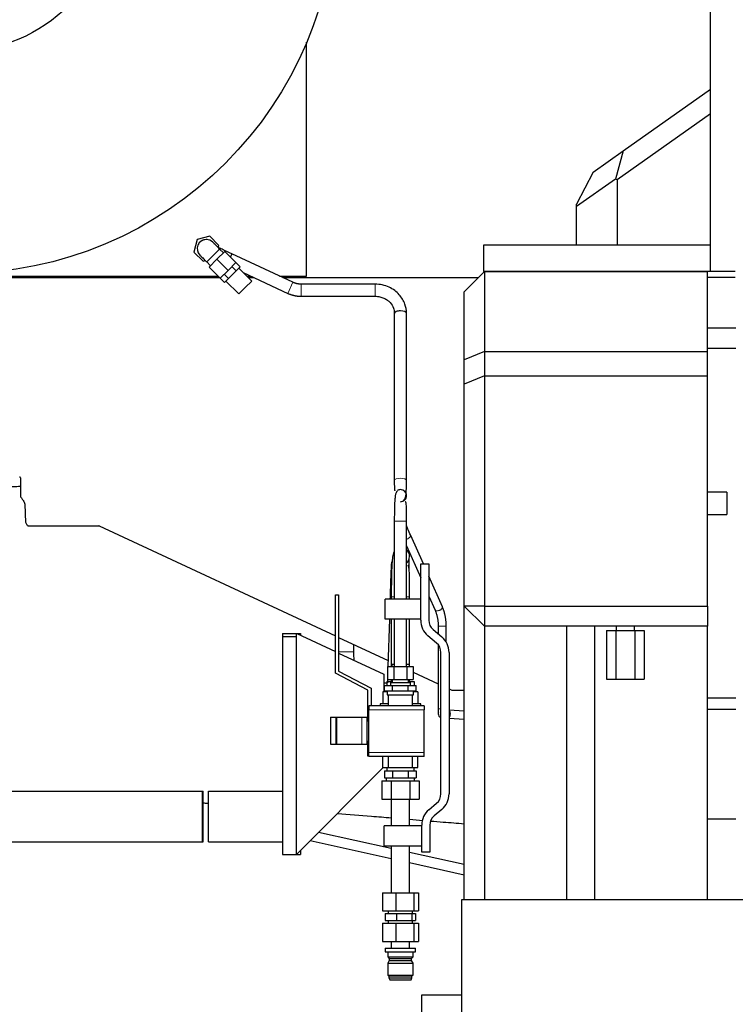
# Model space of a CAD drawing. Header units: inches. Extents: x 0 to 29700, y -16 to 21000.
# Tile 76 of 213: x 3101 to 3808, y 15747 to 16719. Entities that reach past the tile are written whole.
import ezdxf

# ---------------------------------------------------------------- set-up
doc = ezdxf.new("R2010")
doc.units = ezdxf.units.IN
doc.layers.add('1', color=7, linetype='Continuous', true_color=0xffffff)
doc.layers.add('254', color=7, linetype='Continuous', true_color=0xffffff)
doc.styles.add('latin_extended', font='simplex.shx')
doc.dimstyles.get("Standard").update_dxf_attribs({"dimtxt": 0.18, "dimasz": 0.18, "dimexe": 0.18, "dimexo": 0.0625, "dimgap": 0.09, "dimtad": 0, "dimtih": 1, "dimtoh": 1, "dimdec": 4, "dimzin": 0, "dimdsep": 46, "dimtxsty": 'Standard', "dimcen": 0.09, "dimadec": 0, "dimazin": 0, "dimtfac": 1, "dimtdec": 4, "dimtofl": 0, "dimtmove": 0, "dimatfit": 3, "dimfxl": 1, "dimtolj": 1, "dimtzin": 0, "dimarcsym": 0})

# ---------------------------------------------------------------- blocks, each defined once
blk = doc.blocks.new('_U1')
at = {"layer": '254', "color": 3, "linetype": 'Continuous', "lineweight": 13, "transparency": 16777216}
for p, q in [((2566.56, 16631.63), (2566.56, 13180.9)), ((3808.13, 13970.9), (3808.13, 13180.9)), ((2741.56, 13230.9), (3633.13, 13230.9))]:
    blk.add_line(p, q, dxfattribs=at)
at = {"layer": '254', "color": 3, "transparency": 16777216}
for points in [[(2741.56, 13260.07), (2741.56, 13201.73), (2566.56, 13230.9)], [(3633.13, 13201.73), (3633.13, 13260.07), (3808.13, 13230.9)]]:
    blk.add_solid(points, dxfattribs=at)
at = {"layer": 'Defpoints', "color": 0, "transparency": 16777216}
for p in [(2566.56, 16681.63), (3808.13, 14020.9), (3808.13, 13230.9)]:
    blk.add_point(p, dxfattribs=at)
at = {"layer": '254', "color": 2, "lineweight": 13, "transparency": 16777216, "insert": (2895.68, 13493.4), "char_height": 175, "attachment_point": 1, "style": 'latin_extended'}
blk.add_mtext('\\A1;1242', dxfattribs=at)

msp = doc.modelspace()

# ---------------------------------------------------------------- linework, layer by layer
at = {"layer": '1', "color": 2, "linetype": 'Continuous', "lineweight": 25}
for p, q in [((3783.127, 16470.982), (3783.127, 16728.982)), ((3384.56, 16466.332), (3384.56, 16697.238)), ((3696.878, 16589.838), (3783.127, 16650.901)), ((3783.127, 16626.396), (3691.063, 16561.216)), ((3667.386, 16568.958), (3696.878, 16589.838)), ((3696.878, 16589.838), (3689.317, 16562.119)), ((3667.386, 16568.958), (3651.063, 16537.402)), ((3689.317, 16562.119), (3651.063, 16535.036)), ((3691.063, 16561.216), (3689.317, 16562.119)), ((3691.063, 16561.216), (3691.063, 16496.982)), ((3651.063, 16535.036), (3651.063, 16537.402)), ((3651.063, 16496.982), (3651.063, 16535.036)), ((3288.914, 16505.669), (3276.645, 16502.381)), ((3297.896, 16496.687), (3288.914, 16505.669)), ((3276.645, 16502.381), (3273.358, 16490.112)), ((3297.298, 16494.456), (3297.896, 16496.687)), ((3783.127, 16496.982), (3559.127, 16496.982)), ((3559.127, 16496.982), (3559.127, 16470.982)), ((3273.358, 16490.112), (3282.339, 16481.131)), ((3303.853, 16490.731), (3296.074, 16482.952)), ((3302.438, 16489.316), (3298.708, 16493.046)), ((3303.853, 16490.731), (3314.813, 16479.77)), ((3310.82, 16488.272), (3309.386, 16485.196)), ((3371.064, 16460.18), (3310.82, 16488.272)), ((3282.339, 16481.131), (3284.57, 16481.729)), ((3285.98, 16480.318), (3289.71, 16476.588)), ((3296.074, 16482.952), (3288.296, 16475.174)), ((3296.074, 16482.952), (3307.034, 16471.992)), ((3314.813, 16479.77), (3307.034, 16471.992)), ((3314.791, 16479.749), (3319.034, 16475.506)), ((3288.296, 16475.174), (3299.256, 16464.214)), ((3307.034, 16471.992), (3299.256, 16464.214)), ((3303.156, 16468.114), (3307.399, 16463.871)), ((3315.155, 16471.628), (3307.399, 16463.871)), ((3310.913, 16475.871), (3315.155, 16471.628)), ((3319.034, 16475.506), (3315.155, 16471.628)), ((3330.369, 16461.386), (3317.641, 16474.113)), ((3321.881, 16469.874), (3365.992, 16449.304)), ((3560.127, 16470.901), (3540.127, 16450.901)), ((3783.127, 16470.982), (3559.127, 16470.982)), ((3560.127, 16470.901), (3780.127, 16470.901)), ((3560.127, 16470.901), (3560.127, 16391.901)), ((3615.127, 16470.982), (3615.127, 16470.901)), ((3619.049, 16470.982), (3619.049, 16470.901)), ((3627.204, 16470.982), (3627.204, 16470.901)), ((3631.126, 16470.982), (3631.126, 16470.901)), ((3780.127, 16391.901), (3780.127, 16470.901)), ((3807.627, 16470.982), (3783.127, 16470.982)), ((2949.86, 16466.332), (3297.138, 16466.332)), ((3023.127, 16464.9), (3298.582, 16464.9)), ((3299.278, 16464.235), (3303.52, 16459.993)), ((3307.399, 16463.871), (3303.52, 16459.993)), ((3304.913, 16461.386), (3317.641, 16448.658)), ((3324.005, 16455.022), (3330.369, 16461.386)), ((3325.421, 16466.332), (3329.476, 16466.332)), ((3326.857, 16464.9), (3332.555, 16464.9)), ((3357.867, 16466.332), (3384.56, 16466.332)), ((3360.943, 16464.9), (3554.121, 16464.9)), ((3452.127, 16458.4), (3379.094, 16458.4)), ((3807.626, 16464.9), (3780.127, 16464.9)), ((3317.641, 16448.658), (3324.005, 16455.022)), ((3540.127, 16383.617), (3540.127, 16450.901)), ((3379.094, 16446.4), (3452.127, 16446.4)), ((3471.127, 16429.548), (3471.127, 16264.4)), ((3483.127, 16264.4), (3483.127, 16429.548)), ((3483.127, 16429.548), (3483.127, 16429.548)), ((3808.127, 16414.9), (3780.127, 16414.9)), ((3560.127, 16391.901), (3540.127, 16383.617)), ((3560.127, 16391.901), (3780.127, 16391.901)), ((3560.127, 16391.901), (3560.127, 16367.901)), ((3808.127, 16394.904), (3780.127, 16394.904)), ((3780.127, 16367.901), (3780.127, 16391.901)), ((3540.127, 16359.617), (3540.127, 16383.617)), ((3560.127, 16367.901), (3540.127, 16359.617)), ((3560.127, 16367.901), (3560.127, 16140.632)), ((3560.127, 16367.901), (3780.127, 16367.901)), ((3780.127, 16140.632), (3780.127, 16367.901)), ((3540.127, 16140.632), (3540.127, 16359.617)), ((3102.127, 16267.1), (3102.127, 16248.499)), ((3477.127, 16255.539), (3477.127, 16255.539)), ((3799.127, 16252.9), (3799.127, 16230.9)), ((3109.501, 16219.9), (3179.369, 16219.9)), ((3179.708, 16219.825), (3413.025, 16111.027)), ((3499.775, 16182.263), (3487.33, 16210.373)), ((3487.356, 16210.307), (3487.33, 16210.373)), ((3487.33, 16210.373), (3487.33, 16210.373)), ((3483.127, 16200.105), (3497.127, 16168.483)), ((3497.127, 16182.263), (3505.127, 16182.263)), ((3497.127, 16126.59), (3497.127, 16182.263)), ((3505.127, 16182.263), (3505.127, 16126.59)), ((3518.602, 16139.737), (3505.126, 16170.176)), ((3413.027, 16074.433), (3413.027, 16151.539)), ((3413.027, 16151.539), (3416.027, 16151.539)), ((3416.027, 16151.539), (3416.027, 16076.245)), ((3462.127, 16127.539), (3462.127, 16147.539)), ((3497.127, 16147.539), (3462.127, 16147.539)), ((3466.911, 16149.817), (3466.844, 16147.538)), ((3505.126, 16150.414), (3511.287, 16136.499)), ((3518.602, 16139.737), (3518.602, 16139.737)), ((3540.127, 15850.931), (3540.127, 16140.632)), ((3560.127, 16140.632), (3540.127, 16140.632)), ((3540.127, 16140.632), (3560.127, 16120.632)), ((3560.127, 16140.632), (3780.127, 16140.632)), ((3560.127, 16140.632), (3560.127, 16120.632)), ((3780.127, 16140.632), (3780.127, 16120.632)), ((3497.127, 16127.539), (3462.127, 16127.539)), ((3466.251, 16127.538), (3464.872, 16081.039)), ((3509.413, 16117.397), (3517.983, 16110.207)), ((3514.422, 16120.584), (3514.422, 16113.193)), ((3522.422, 16104.929), (3522.422, 16120.584)), ((3560.127, 16120.632), (3560.127, 15850.933)), ((3780.127, 16120.632), (3560.127, 16120.632)), ((3780.127, 15850.933), (3780.127, 16120.632)), ((3360.634, 16113.482), (3360.634, 16110.381)), ((3360.634, 16113.482), (3378.634, 16113.482)), ((3360.634, 16110.381), (3374.634, 16110.381)), ((3360.634, 16110.381), (3360.634, 15895.458)), ((3374.634, 15895.458), (3374.634, 16113.214)), ((3374.826, 16113.393), (3413.028, 16095.579)), ((3378.634, 16113.482), (3378.634, 16111.617)), ((3416.023, 16109.629), (3465.04, 16086.772)), ((3512.84, 16104.078), (3504.271, 16111.269)), ((3680.652, 16116.4), (3689.889, 16116.4)), ((3680.652, 16116.4), (3680.652, 16068.4)), ((3689.889, 16116.4), (3708.364, 16116.4)), ((3689.889, 16116.4), (3689.889, 16068.4)), ((3708.364, 16116.4), (3717.602, 16116.4)), ((3708.364, 16116.4), (3708.364, 16068.4)), ((3717.602, 16116.4), (3717.602, 16068.4)), ((3431.11, 16095.425), (3431.11, 16102.594)), ((3514.422, 16102.475), (3514.422, 16039.084)), ((3416.027, 16094.18), (3460.634, 16073.38)), ((3517.127, 15955.077), (3517.127, 16094.886)), ((3525.127, 16094.886), (3525.127, 15955.077)), ((3464.425, 16081.039), (3470.776, 16081.039)), ((3464.425, 16081.039), (3464.425, 16068.039)), ((3471.127, 16083.039), (3468.627, 16083.039)), ((3468.627, 16083.039), (3468.627, 16081.038)), ((3470.776, 16081.039), (3483.477, 16081.039)), ((3470.776, 16081.039), (3470.776, 16068.039)), ((3485.627, 16083.039), (3483.126, 16083.039)), ((3483.477, 16081.039), (3489.828, 16081.039)), ((3483.477, 16081.039), (3483.477, 16068.039)), ((3485.627, 16083.039), (3485.627, 16081.038)), ((3485.627, 16083.039), (3485.627, 16081.038)), ((3489.828, 16081.039), (3489.828, 16068.039)), ((3445.127, 16057.539), (3413.027, 16074.433)), ((3416.027, 16076.245), (3448.127, 16059.35)), ((3460.634, 16073.38), (3460.634, 16056.038)), ((3489.823, 16075.216), (3514.421, 16063.746)), ((3680.652, 16068.4), (3689.889, 16068.4)), ((3689.889, 16068.4), (3708.364, 16068.4)), ((3708.364, 16068.4), (3717.602, 16068.4)), ((3448.127, 16059.35), (3448.127, 16042.038)), ((3463.626, 16064.425), (3460.634, 16064.425)), ((3461.538, 16062.039), (3469.332, 16062.039)), ((3461.538, 16057.039), (3461.538, 16062.039)), ((3463.627, 16066.039), (3469.127, 16066.039)), ((3463.627, 16066.039), (3463.627, 16062.039)), ((3464.425, 16068.039), (3470.776, 16068.039)), ((3467.192, 16065.039), (3467.192, 16062.039)), ((3467.192, 16065.039), (3477.127, 16065.039)), ((3469.127, 16068.039), (3469.127, 16065.039)), ((3469.332, 16062.039), (3484.921, 16062.039)), ((3469.332, 16057.039), (3469.332, 16062.039)), ((3470.776, 16068.039), (3483.477, 16068.039)), ((3477.127, 16065.039), (3487.061, 16065.039)), ((3483.477, 16068.039), (3489.828, 16068.039)), ((3484.921, 16062.039), (3492.715, 16062.039)), ((3484.921, 16057.039), (3484.921, 16062.039)), ((3485.126, 16066.039), (3490.627, 16066.039)), ((3485.127, 16065.039), (3485.127, 16068.039)), ((3487.061, 16062.039), (3487.061, 16065.039)), ((3490.627, 16066.039), (3490.627, 16062.039)), ((3490.627, 16066.039), (3490.627, 16062.039)), ((3492.715, 16057.039), (3492.715, 16062.039)), ((3525.126, 16058.754), (3527.999, 16057.414)), ((3445.127, 16027.038), (3445.127, 16057.539)), ((3464.127, 16056.039), (3459.806, 16056.039)), ((3459.806, 16056.039), (3459.806, 16044.039)), ((3461.538, 16057.039), (3469.332, 16057.039)), ((3464.127, 16057.039), (3464.127, 16053.039)), ((3464.127, 16053.039), (3490.127, 16053.039)), ((3465.127, 16053.039), (3465.127, 16042.039)), ((3469.332, 16057.039), (3484.921, 16057.039)), ((3484.921, 16057.039), (3492.715, 16057.039)), ((3489.127, 16042.039), (3489.127, 16053.039)), ((3494.447, 16056.039), (3490.126, 16056.039)), ((3490.127, 16053.039), (3490.127, 16057.039)), ((3494.447, 16056.039), (3494.447, 16044.039)), ((3527.999, 16057.414), (3540.13, 16057.414)), ((3808.127, 16049.511), (3780.127, 16049.511)), ((3446.127, 16042.039), (3446.127, 16038.039)), ((3500.627, 16042.039), (3446.127, 16042.039)), ((3457.127, 16044.039), (3457.127, 16042.038)), ((3465.126, 16044.039), (3457.127, 16044.039)), ((3497.127, 16044.039), (3489.127, 16044.039)), ((3497.127, 16042.038), (3497.127, 16044.039)), ((3500.627, 16042.039), (3500.627, 16038.039)), ((3407.997, 16031.039), (3413.497, 16031.039)), ((3407.997, 16031.039), (3407.997, 16004.286)), ((3413.497, 16031.039), (3414.497, 16031.039)), ((3413.497, 16031.039), (3413.497, 16004.286)), ((3414.497, 16031.039), (3439.127, 16031.039)), ((3439.127, 16031.039), (3444.127, 16031.039)), ((3444.127, 16031.039), (3444.127, 16004.286)), ((3446.127, 15996.039), (3446.127, 16038.039)), ((3500.627, 15996.039), (3500.627, 16038.039)), ((3525.127, 16029.854), (3540.129, 16028.888)), ((3540.127, 16036.905), (3525.128, 16037.87)), ((3780.127, 16038.9), (3808.127, 16038.9)), ((3446.127, 16027.039), (3444.127, 16027.039)), ((3407.997, 16004.286), (3413.497, 16004.286)), ((3413.497, 16004.286), (3414.497, 16004.286)), ((3414.497, 16004.286), (3439.127, 16004.286)), ((3439.127, 16004.286), (3444.127, 16004.286)), ((3444.127, 16007.039), (3446.127, 16007.039)), ((3445.127, 15992.539), (3445.127, 16007.039)), ((3446.127, 15992.539), (3445.127, 15992.539)), ((3446.127, 15992.039), (3446.127, 15996.039)), ((3500.627, 15992.039), (3446.127, 15992.039)), ((3459.806, 15981.039), (3459.806, 15992.038)), ((3465.127, 15992.039), (3465.127, 15981.039)), ((3489.127, 15981.039), (3489.127, 15992.039)), ((3494.447, 15981.039), (3494.447, 15992.038)), ((3500.627, 15992.039), (3500.627, 15996.039)), ((3460.215, 15981.038), (3374.634, 15895.458)), ((3459.806, 15981.039), (3463.627, 15981.039)), ((3463.627, 15981.039), (3463.627, 15978.039)), ((3463.627, 15981.039), (3490.627, 15981.039)), ((3490.627, 15978.039), (3490.627, 15981.039)), ((3490.627, 15981.039), (3494.447, 15981.039)), ((3461.538, 15978.039), (3465.435, 15978.039)), ((3461.538, 15978.039), (3461.538, 15971.039)), ((3461.538, 15971.039), (3463.581, 15971.039)), ((3463.127, 15971.039), (3463.127, 15968.039)), ((3463.581, 15971.039), (3467.289, 15971.039)), ((3465.435, 15978.039), (3469.332, 15978.039)), ((3467.289, 15971.039), (3469.332, 15971.039)), ((3469.332, 15978.039), (3477.127, 15978.039)), ((3469.332, 15978.039), (3469.332, 15971.039)), ((3469.332, 15971.039), (3473.418, 15971.039)), ((3473.418, 15971.039), (3480.835, 15971.039)), ((3477.127, 15978.039), (3484.921, 15978.039)), ((3480.835, 15971.039), (3484.921, 15971.039)), ((3484.921, 15978.039), (3488.818, 15978.039)), ((3484.921, 15978.039), (3484.921, 15971.039)), ((3484.921, 15971.039), (3486.964, 15971.039)), ((3486.964, 15971.039), (3490.672, 15971.039)), ((3488.818, 15978.039), (3492.715, 15978.039)), ((3490.672, 15971.039), (3492.715, 15971.039)), ((3491.127, 15968.039), (3491.127, 15971.039)), ((3492.715, 15978.039), (3492.715, 15971.039)), ((3458.651, 15968.039), (3467.889, 15968.039)), ((3458.651, 15968.039), (3458.651, 15950.039)), ((3467.889, 15968.039), (3486.364, 15968.039)), ((3467.889, 15968.039), (3467.889, 15950.039)), ((3486.364, 15968.039), (3495.602, 15968.039)), ((3486.364, 15968.039), (3486.364, 15950.039)), ((3495.602, 15968.039), (3495.602, 15950.039)), ((2939.771, 15957.901), (3281.976, 15957.901)), ((3281.976, 15957.901), (3282.628, 15957.901)), ((3281.976, 15907.901), (3281.976, 15957.901)), ((3282.628, 15907.901), (3282.628, 15957.901)), ((3287.628, 15957.901), (3360.633, 15957.901)), ((3287.628, 15907.901), (3287.628, 15957.901)), ((3458.651, 15950.039), (3467.889, 15950.039)), ((3467.889, 15950.039), (3486.364, 15950.039)), ((3468.127, 15950.039), (3468.127, 15923.539)), ((3486.127, 15923.539), (3486.127, 15950.039)), ((3486.364, 15950.039), (3495.602, 15950.039)), ((3505.271, 15939.533), (3512.84, 15945.885)), ((3517.983, 15939.756), (3510.413, 15933.405)), ((3498.127, 15923.539), (3461.127, 15923.539)), ((3461.127, 15903.539), (3461.127, 15923.539)), ((3498.127, 15897.539), (3498.127, 15924.212)), ((3506.127, 15924.212), (3506.127, 15897.539)), ((3780.127, 15930.4), (3808.127, 15930.4)), ((3468.131, 15901.245), (3396.343, 15917.158)), ((2806.64, 15907.901), (3281.976, 15907.901)), ((3281.976, 15907.901), (3282.628, 15907.901)), ((3287.628, 15907.901), (3360.633, 15907.901)), ((3468.131, 15891.002), (3387.959, 15908.773)), ((3498.127, 15903.539), (3461.127, 15903.539)), ((3468.127, 15903.539), (3468.127, 15857.539)), ((3486.127, 15857.539), (3486.127, 15903.539)), ((3360.634, 15895.458), (3378.634, 15895.458)), ((3378.634, 15899.461), (3378.634, 15895.458)), ((3540.135, 15885.284), (3486.128, 15897.255)), ((3506.127, 15897.539), (3498.127, 15897.539)), ((3540.134, 15875.041), (3486.127, 15887.013)), ((3459.359, 15857.539), (3472.629, 15857.539)), ((3459.359, 15857.539), (3459.359, 15839.539)), ((3472.629, 15857.539), (3490.396, 15857.539)), ((3472.629, 15857.539), (3472.629, 15839.539)), ((3490.396, 15857.539), (3494.894, 15857.539)), ((3490.396, 15857.539), (3490.396, 15839.539)), ((3494.894, 15857.539), (3494.894, 15839.539)), ((3537.907, 15850.929), (3829.907, 15850.929)), ((3537.907, 15700.929), (3537.907, 15850.929)), ((3459.359, 15839.539), (3472.629, 15839.539)), ((3462.135, 15837.039), (3473.332, 15837.039)), ((3462.135, 15837.039), (3462.135, 15830.039)), ((3465.127, 15839.539), (3465.127, 15837.039)), ((3472.629, 15839.539), (3490.396, 15839.539)), ((3473.332, 15837.039), (3488.323, 15837.039)), ((3473.332, 15837.039), (3473.332, 15830.039)), ((3488.323, 15837.039), (3492.118, 15837.039)), ((3488.323, 15837.039), (3488.323, 15830.039)), ((3489.127, 15837.039), (3489.127, 15839.539)), ((3490.396, 15839.539), (3494.894, 15839.539)), ((3492.118, 15837.039), (3492.118, 15830.039)), ((3459.359, 15827.539), (3472.629, 15827.539)), ((3459.359, 15827.539), (3459.359, 15809.539)), ((3462.135, 15830.039), (3473.332, 15830.039)), ((3465.127, 15830.039), (3465.127, 15827.539)), ((3472.629, 15827.539), (3490.396, 15827.539)), ((3472.629, 15827.539), (3472.629, 15809.539)), ((3473.332, 15830.039), (3488.323, 15830.039)), ((3488.323, 15830.039), (3492.118, 15830.039)), ((3489.127, 15827.539), (3489.127, 15830.039)), ((3490.396, 15827.539), (3494.894, 15827.539)), ((3490.396, 15827.539), (3490.396, 15809.539)), ((3494.894, 15827.539), (3494.894, 15809.539)), ((3459.359, 15809.539), (3472.629, 15809.539)), ((3468.127, 15809.539), (3468.127, 15802.739)), ((3472.629, 15809.539), (3490.396, 15809.539)), ((3486.127, 15802.739), (3486.127, 15809.539)), ((3490.396, 15809.539), (3494.894, 15809.539)), ((3462.127, 15802.739), (3462.127, 15799.239)), ((3462.127, 15802.739), (3492.127, 15802.739)), ((3462.127, 15799.239), (3492.127, 15799.239)), ((3464.627, 15799.239), (3464.627, 15794.239)), ((3489.627, 15794.239), (3489.627, 15799.239)), ((3492.127, 15799.239), (3492.127, 15802.739)), ((3464.627, 15794.239), (3466.127, 15792.739)), ((3464.627, 15794.239), (3489.627, 15794.239)), ((3466.127, 15790.739), (3464.627, 15787.939)), ((3464.627, 15787.939), (3464.627, 15776.039)), ((3464.627, 15787.939), (3489.627, 15787.939)), ((3466.127, 15792.739), (3466.127, 15790.739)), ((3466.127, 15792.739), (3488.127, 15792.739)), ((3466.127, 15790.739), (3488.127, 15790.739)), ((3488.127, 15792.739), (3489.627, 15794.239)), ((3488.127, 15790.739), (3488.127, 15792.739)), ((3489.627, 15787.939), (3488.127, 15790.739)), ((3489.627, 15776.039), (3489.627, 15787.939)), ((3464.627, 15776.039), (3465.827, 15775.539)), ((3464.627, 15776.039), (3489.627, 15776.039)), ((3465.827, 15775.539), (3465.827, 15773.539)), ((3465.827, 15775.539), (3488.427, 15775.539)), ((3465.827, 15773.539), (3466.627, 15771.539)), ((3465.827, 15773.539), (3488.427, 15773.539)), ((3466.627, 15771.539), (3487.627, 15771.539)), ((3487.627, 15771.539), (3488.427, 15773.539)), ((3488.427, 15775.539), (3489.627, 15776.039)), ((3488.427, 15773.539), (3488.427, 15775.539)), ((3498.127, 15724.399), (3498.127, 15756.9)), ((3498.127, 15756.9), (3537.906, 15756.9))]:
    msp.add_line(p, q, dxfattribs=at)
at = {"layer": '1', "color": 110, "linetype": 'Continuous', "lineweight": 13}
for p, q in [((3298.708, 16493.046), (3285.98, 16480.318)), ((3371.064, 16460.18), (3365.992, 16449.304)), ((3379.094, 16458.4), (3379.094, 16446.4)), ((3452.127, 16458.4), (3452.127, 16446.401)), ((3514.422, 16120.584), (3518.422, 16120.584)), ((3518.422, 16120.584), (3522.421, 16120.584)), ((3416.027, 16095.425), (3431.11, 16095.425)), ((3517.127, 16039.084), (3514.422, 16039.084)), ((3414.497, 16031.039), (3414.497, 16004.286)), ((3439.127, 16031.039), (3439.127, 16004.286)), ((3500.627, 16038.039), (3446.127, 16038.039)), ((3500.627, 15996.039), (3446.127, 15996.039))]:
    msp.add_line(p, q, dxfattribs=at)
at = {"layer": '1', "color": 2, "linetype": 'Continuous', "lineweight": 25}
for radius in [372.5, 153.098]:
    msp.add_circle((3041.06, 16841.332), radius, dxfattribs=at)
for centre, radius, start, end in [((3285.627, 16493.4), 9, 90, 225.028125), ((3285.627, 16493.4), 9, 45.0225, 90), ((3101.327, 16267.1), 0.8, 0, 90), ((3477.127, 16249.539), 6, 0, 90.084375), ((3477.127, 16249.539), 6, 0, 90), ((3477.127, 16249.539), 6, 269.994375, 0), ((3477.127, 16249.539), 6, 308.19375, 0), ((3179.369, 16219.1), 0.8, 65, 90), ((3477.126, 16189.539), 9, 312.1425, 47.503125), ((3477.126, 16189.539), 9, 312.1425, 47.503125), ((3517.127, 16126.59), 20, 180, 230), ((3517.127, 16126.59), 12, 180, 230), ((3505.127, 16094.886), 20, 0, 50), ((3505.127, 16094.886), 12, 0, 50), ((3518.422, 16034.294), 4, 162, 180), ((3518.422, 16034.294), 4, 180, 251.11125), ((3505.127, 15955.077), 12, 310, 0), ((3505.127, 15955.077), 20, 310, 0), ((3518.127, 15924.212), 20, 130, 180), ((3518.127, 15924.212), 12, 130, 180)]:
    msp.add_arc(centre, radius, start, end, dxfattribs=at)
for centre, major_axis, ratio, start_param, end_param in [((3477.127, 16429.548), (6, 0), 0.405534, 1.5707963, 3.1415927), ((3477.127, 16429.548), (6, 0), 0.405534, 0, 1.5707963), ((3475.907, 16149.55), (8.996, -0.267), 0.0001095, 2.6232299, 3.1415911), ((3514.945, 16138.118), (3.658, 1.619), 0.4610135, 4.5110526, 6.2831853)]:
    msp.add_ellipse(centre, major_axis=major_axis, ratio=ratio, start_param=start_param, end_param=end_param, dxfattribs=at)
at = {"layer": '1', "color": 110, "linetype": 'Continuous', "lineweight": 13}
for centre, major_axis, ratio, start_param, end_param in [((3477.127, 16264.4), (6, 0), 0.405534, 1.5707963, 3.1225467), ((3477.127, 16264.4), (6, 0), 0.405534, 0.0004908, 1.5707963), ((3477.127, 16224.539), (6, 0), 0.0000386, 3.1415927, 4.712389), ((3477.127, 16224.539), (6, 0), 0.0000386, 4.712389, 6.283185), ((3483.673, 16208.753), (3.658, 1.619), 0.4610135, 4.360747, 4.5110526), ((3483.673, 16208.753), (3.658, 1.619), 0.4610135, 4.5110526, 6.2450154), ((3477.125, 16149.539), (-9, 0), 0.0000181, 5.4429074, 6.2831853), ((3477.125, 16149.539), (-9, 0), 0.0000181, 3.1415929, 3.9680279), ((3514.945, 16138.118), (3.658, 1.619), 0.4610135, 3.1415146, 4.5110526), ((3469.352, 16055.425), (0, -9), 0.9061394, 4.421988, 4.6440593), ((3523.895, 16033.941), (0.257, 3.992), 0.6343518, 3.7478893, 5.8791654)]:
    msp.add_ellipse(centre, major_axis=major_axis, ratio=ratio, start_param=start_param, end_param=end_param, dxfattribs=at)
at = {"layer": '1', "color": 2, "linetype": 'Continuous', "lineweight": 25}
for points, knots in [([(3286.419, 16502.357), (3286.397, 16502.362), (3285.684, 16502.508), (3284.252, 16502.341), (3282.297, 16501.849), (3280.159, 16500.685), (3278.467, 16499.215), (3277.887, 16497.841), (3277.768, 16497.482)], [0, 0, 0, 0, 0.006271, 0.2063309, 0.3975564, 0.575887, 0.8951511, 1, 1, 1, 1]), ([(3298.708, 16493.046), (3297.707, 16494.047), (3296.123, 16495.632), (3294.109, 16497.646), (3292.961, 16498.794), (3292.187, 16499.568), (3291.997, 16499.758), (3291.991, 16499.764)], [0, 0, 0, 0, 0.2816026, 0.4836759, 0.6814481, 0.7923733, 1, 1, 1, 1]), ([(3279.263, 16487.036), (3279.266, 16487.032), (3279.412, 16486.886), (3280.052, 16486.247), (3281.117, 16485.182), (3282.566, 16483.733), (3284.199, 16482.099), (3285.26, 16481.038), (3285.98, 16480.318)], [0, 0, 0, 0, 0.1786785, 0.2823109, 0.4843227, 0.6815442, 0.7924605, 1, 1, 1, 1]), ([(3310.82, 16488.271), (3307.729, 16489.717), (3303.172, 16491.831), (3299.117, 16493.684), (3297.703, 16494.325)], [0, 0, 0, 0, 0.6169166, 1, 1, 1, 1]), ([(3483.127, 16429.548), (3483.075, 16432.733), (3481.94, 16439.217), (3477.355, 16446.954), (3471.524, 16452.266), (3465.882, 16455.626), (3459.255, 16457.846), (3454.569, 16458.378), (3452.127, 16458.4)], [0, 0, 0, 0, 0.2028193, 0.4390925, 0.5683558, 0.7054424, 0.8509052, 1, 1, 1, 1]), ([(3452.127, 16446.4), (3453.748, 16446.412), (3456.732, 16446.107), (3460.869, 16444.723), (3464.281, 16442.704), (3467.764, 16439.582), (3470.524, 16435.099), (3471.141, 16431.392), (3471.127, 16429.548)], [0, 0, 0, 0, 0.1575054, 0.300576, 0.4370584, 0.5659712, 0.7960415, 1, 1, 1, 1]), ([(3471.127, 16264.4), (3471.123, 16263.037), (3471.127, 16260.609), (3471.138, 16257.609), (3471.218, 16255.534), (3471.429, 16254.638), (3471.671, 16254.421), (3471.749, 16254.383)], [0, 0, 0, 0, 0.2534113, 0.4927233, 0.7159131, 0.9225365, 1, 1, 1, 1]), ([(3479.966, 16244.455), (3480.029, 16244.504), (3481.172, 16245.433), (3482.499, 16248.274), (3483.056, 16254.588), (3483.224, 16260.66), (3483.127, 16264.4)], [0, 0, 0, 0, 0.0144163, 0.2699981, 0.6017179, 1, 1, 1, 1]), ([(3477.127, 16255.539), (3476.525, 16255.505), (3475.261, 16255.291), (3473.245, 16253.713), (3472.137, 16250.47), (3471.514, 16245.25), (3471.25, 16239.652), (3471.143, 16232.547), (3471.118, 16227.355), (3471.127, 16224.539)], [0, 0, 0, 0, 0.0577513, 0.1369356, 0.3565898, 0.4931812, 0.6461691, 0.8152464, 1, 1, 1, 1]), ([(3103.952, 16246.163), (3104.656, 16245.187), (3105.276, 16244.13), (3106.214, 16241.908), (3106.55, 16240.72), (3106.586, 16239.498)], [0, 0, 0, 0, 0.5, 0.5, 1, 1, 1, 1]), ([(3483.127, 16224.539), (3483.13, 16226.585), (3483.126, 16230.374), (3483.116, 16235.575), (3483.036, 16239.597), (3482.778, 16242.297), (3482.348, 16243.337), (3481.979, 16243.603), (3481.934, 16243.63)], [0, 0, 0, 0, 0.2240251, 0.4346253, 0.6307553, 0.811875, 0.9780225, 1, 1, 1, 1]), ([(3107.031, 16224.726), (3107.059, 16223.799), (3107.321, 16222.878), (3108.193, 16221.242), (3108.804, 16220.513), (3109.501, 16219.9)], [0, 0, 0, 0, 0.5, 0.5, 1, 1, 1, 1]), ([(3487.342, 16210.345), (3486.317, 16212.666), (3484.802, 16216.072), (3483.505, 16218.945), (3483.047, 16219.953)], [0, 0, 0, 0, 0.6135853, 1, 1, 1, 1]), ([(3470.819, 16194.107), (3470.207, 16192.663), (3469.397, 16189.273), (3468.692, 16182.455), (3468.317, 16173.649), (3468.154, 16162.341), (3468.115, 16154.049), (3468.126, 16149.539)], [0, 0, 0, 0, 0.1767653, 0.3501093, 0.5455281, 0.7624329, 1, 1, 1, 1]), ([(3485.711, 16177.027), (3485.719, 16177.351), (3485.794, 16180.543), (3485.852, 16184.083), (3485.785, 16186.892), (3485.759, 16187.493)], [0, 0, 0, 0, 0.0801001, 0.7979238, 1, 1, 1, 1]), ([(3468.846, 16184.139), (3468.84, 16184.136), (3468.551, 16183.997), (3468.205, 16182.513), (3467.821, 16177.075), (3467.496, 16168.449), (3467.178, 16158.669), (3467.003, 16152.94), (3466.911, 16149.817)], [0, 0, 0, 0, 0.003385, 0.1456903, 0.3574505, 0.6410049, 0.8110661, 1, 1, 1, 1]), ([(3486.125, 16149.539), (3486.13, 16152.807), (3486.125, 16158.877), (3486.111, 16167.237), (3486.01, 16173.789), (3485.695, 16178.326), (3485.111, 16180.383), (3484.529, 16180.933), (3484.36, 16181.044)], [0, 0, 0, 0, 0.2158759, 0.4190122, 0.6085124, 0.7837553, 0.944464, 1, 1, 1, 1]), ([(3641.127, 16120.625), (3641.127, 16109.26), (3641.127, 16082.97), (3641.127, 16044.453), (3641.127, 16007.774), (3641.127, 15978.514), (3641.127, 15949.132), (3641.127, 15912.698), (3641.127, 15878.35), (3641.127, 15856.349), (3641.127, 15850.93)], [0, 0, 0, 0, 0.1264231, 0.2924431, 0.4284463, 0.5344324, 0.6179254, 0.7552776, 0.9397178, 1, 1, 1, 1]), ([(3669.127, 15850.933), (3669.127, 15853.034), (3669.127, 15862.783), (3669.127, 15878.727), (3669.127, 15897.99), (3669.127, 15921.954), (3669.127, 15956.304), (3669.127, 16006.046), (3669.127, 16062.232), (3669.127, 16101.836), (3669.127, 16120.626)], [0, 0, 0, 0, 0.0233772, 0.1084395, 0.1773611, 0.2376596, 0.3750089, 0.5594507, 0.7909852, 1, 1, 1, 1]), ([(3514.422, 16039.084), (3514.423, 16038.468), (3514.434, 16037.417), (3514.466, 16036.314), (3514.504, 16035.774), (3514.536, 16035.529), (3514.562, 16035.469), (3514.575, 16035.465), (3514.575, 16035.465)], [0, 0, 0, 0, 0.3166215, 0.6062099, 0.7418572, 0.872321, 0.9993727, 1, 1, 1, 1]), ([(3282.635, 15946.226), (3283.809, 15946.14), (3285.476, 15946.019), (3287.142, 15945.897), (3287.634, 15945.861)], [0, 0, 0, 0, 0.7045643, 1, 1, 1, 1]), ([(3415.047, 15935.881), (3426.205, 15934.971), (3443.896, 15933.52), (3461.587, 15932.068), (3468.122, 15931.533)], [0, 0, 0, 0, 0.6306364, 1, 1, 1, 1]), ([(3507.07, 15928.359), (3511.142, 15928.029), (3522.158, 15927.142), (3533.174, 15926.265), (3540.118, 15925.715)], [0, 0, 0, 0, 0.3697154, 1, 1, 1, 1])]:
    msp.add_open_spline(points, degree=3, knots=knots, dxfattribs=at)
for points, degree in [([(3379.094, 16458.4), (3374.869, 16458.346), (3371.064, 16460.18)], 2), ([(3365.992, 16449.304), (3372.241, 16446.491), (3379.094, 16446.4)], 2), ([(3102.137, 16258.574), (3097.334, 16258.344), (3092.53, 16258.12), (3087.727, 16257.901)], 3), ([(3102.127, 16248.499), (3102.765, 16247.749), (3103.371, 16246.969), (3103.952, 16246.163)], 3), ([(3799.127, 16252.899), (3792.793, 16252.899), (3786.46, 16252.899), (3780.126, 16252.899)], 3), ([(3106.586, 16239.498), (3106.733, 16234.574), (3106.881, 16229.65), (3107.031, 16224.726)], 3), ([(3471.127, 16224.539), (3471.127, 16147.539)], 1), ([(3483.127, 16147.539), (3483.127, 16224.539)], 1), ([(3780.127, 16230.901), (3786.46, 16230.901), (3792.793, 16230.902), (3799.127, 16230.902)], 3), ([(3468.126, 16149.539), (3468.126, 16147.538)], 1), ([(3486.125, 16147.538), (3486.125, 16149.539)], 1), ([(3511.275, 16136.527), (3514.403, 16129.425), (3514.422, 16120.584)], 2), ([(3522.421, 16120.584), (3522.323, 16131.074), (3518.614, 16139.709)], 2), ([(3468.126, 16127.538), (3468.126, 16081.039)], 1), ([(3471.127, 16127.539), (3471.127, 16081.039)], 1), ([(3483.127, 16081.039), (3483.127, 16127.539)], 1), ([(3486.126, 16081.039), (3486.126, 16127.538)], 1), ([(3690.127, 16120.632), (3690.127, 16119.221), (3690.127, 16117.811), (3690.127, 16116.4)], 3), ([(3708.126, 16116.4), (3708.126, 16117.811), (3708.126, 16119.221), (3708.126, 16120.632)], 3), ([(3431.494, 16087.123), (3431.243, 16089.787), (3431.119, 16092.541), (3431.109, 16095.425)], 3), ([(3464.491, 16068.189), (3464.454, 16066.948), (3464.419, 16065.778), (3464.386, 16064.66)], 3), ([(3468.126, 16068.039), (3468.126, 16066.039)], 1), ([(3486.126, 16066.039), (3486.126, 16068.039)], 1), ([(3486.121, 15930.06), (3490.448, 15929.707), (3494.775, 15929.355), (3499.101, 15929.004)], 3)]:
    msp.add_open_spline(points, degree=degree, dxfattribs=at)
msp.add_rational_spline([(3374.634, 16113.214), (3374.731, 16113.302), (3374.826, 16113.393)], [1, 0.999954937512, 1], degree=2, dxfattribs=at)

# ---------------------------------------------------------------- dimensions: what is measured, and where the dimension line sits
at = {"layer": '254', "color": 2, "linetype": 'Continuous', "lineweight": 13}
dim = msp.add_linear_dim(base=(3808.127, 13230.9), p1=(2566.56, 16681.628), p2=(3808.127, 14020.9), dimstyle='Standard', override={"dimscale": 50, "dimtxt": 3.5, "dimasz": 3.5, "dimexe": 1, "dimexo": 1, "dimgap": 1.75, "dimtad": 1, "dimtih": 1, "dimtoh": 0, "dimdec": 0, "dimlfac": 1, "dimzin": 8, "dimdsep": 46, "dimlunit": 2, "dimtxsty": 'latin_extended', "dimsah": 1, "dimse1": 0, "dimse2": 0, "dimsd1": 0, "dimsd2": 0, "dimclrd": 3, "dimclre": 3, "dimclrt": 2, "dimtol": 0, "dimtm": -0.1, "dimtfac": 0.714286, "dimtdec": 3, "dimtofl": 1, "dimtmove": 0, "dimtzin": 8, "dimlwd": 13, "dimlwe": 13}, dxfattribs=at)
dim.commit()
dim.dimension.update_dxf_attribs({"geometry": '_U1', "text_midpoint": (3187.344, 13230.9), "dimtype": 160})

doc.saveas('drawing.dxf')
